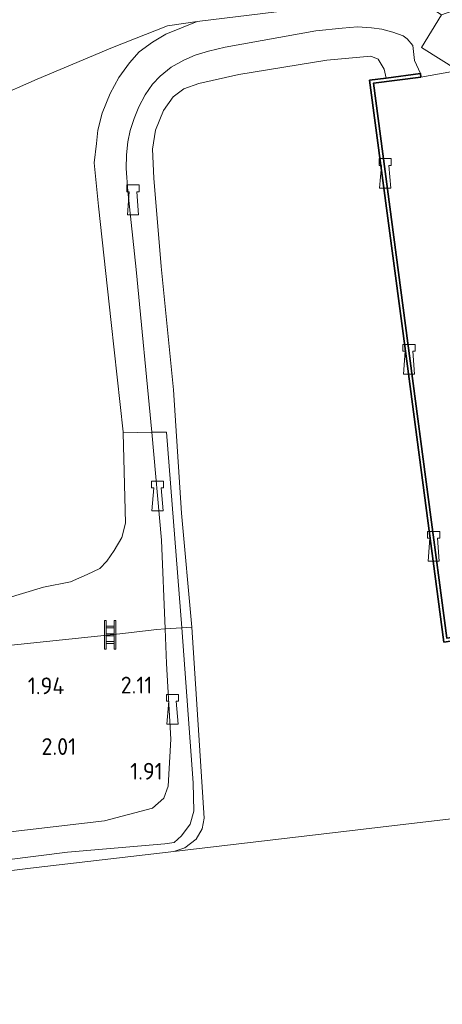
# Model space of a CAD drawing. Extents: x 126429 to 133038, y 413091 to 414846.
# Tile 236 of 256: x 131525 to 131570, y 413751 to 413856. Entities that reach past the tile are written whole.
import ezdxf
from ezdxf.enums import TextEntityAlignment as Align

# ---------------------------------------------------------------- set-up
doc = ezdxf.new("R2010")
doc.units = 0
for name, color, linetype, lineweight in [('B-ME-GK-KADEMUUR-GV', 150, 'Continuous', 35), ('B-ME-GR-GRAS-GV', 60, 'Continuous', 13), ('B-ME-GW-TALUD_KRUIN-G', 90, 'Continuous', 18), ('B-ME-GW-TALUD_TEEN-G', 90, 'Continuous', 18), ('B-ME-IE-MEUBILAIR_WATERWEGMEUBILAIR-S', 150, 'Continuous', 25), ('B-ME-IE-TERREINAFSCHEIDING_DOORGANG-G', 210, 'Continuous', 18), ('B-ME-IE-TERREINAFSCHEIDING_KUNSTMATIG_HEKWERK-G', 20, 'IE-TERREINAFSCHEIDING-KUNSTMATIG', 18), ('B-ME-OB-BEKLEDING_STEEN-GV', 30, 'Continuous', 18), ('B-ME-OB-OEVERVOORZIENING-G', 7, 'Continuous', 18), ('B-ME-OG-HOOGTEPUNT-S', 7, 'Continuous', 25), ('B-ME-OG-WATER_HAVEN-GV', 170, 'Continuous', 18), ('B-ME-OG-WATER_RIVIER-GV', 130, 'Continuous', 18), ('B-ME-VH-VERHARDING_ASFALT-GV', 252, 'Continuous', 18)]:
    doc.layers.add(name, color=color, linetype=linetype, lineweight=lineweight)
doc.layers.add('B-ME-OG-BEBOUWING_TRAP-S', color=7, linetype='Continuous')
doc.styles.add('NLCS-ISO-ANNOTATIVE-T18', font='NLCS-ISO.ttf', dxfattribs={"height": 1.8})
doc.linetypes.add('IE-TERREINAFSCHEIDING-KUNSTMATIG', pattern='A,4,[82,NLCS.SHX,S=0.75,R=90,X=0,Y=0],4,-2', length=10)

# ---------------------------------------------------------------- blocks, each defined once
blk = doc.blocks.new('SIE-WATER_BOLDER-SO')
at = {"color": 0, "linetype": 'ByBlock', "lineweight": 18}
blk.add_lwpolyline([(0.4, 0.87), (0.6, -1.59), (-0.6, -1.59), (-0.4, 0.87), (-0.65, 0.87), (-0.65, 1.59), (0.65, 1.59), (0.65, 0.87)], close=True, dxfattribs=at)
blk = doc.blocks.new('SAL-HOOGTELABEL-SO')
at = {"color": 0, "linetype": 'ByBlock', "lineweight": -2, "style": 'NLCS-ISO-ANNOTATIVE-T18'}
blk.add_attdef('HOOGTE', text='', height=1.8, dxfattribs=at).set_placement((2.79, 0), align=Align.RIGHT)
blk = doc.blocks.new('SOG-WEG_TRAP-SO')
at = {"color": 0, "linetype": 'ByBlock', "lineweight": 18}
for points in [[(-0.42, -1.55), (-0.42, 1.55), (-0.62, 1.55), (-0.62, -1.55)], [(0.42, 1.55), (0.62, 1.55), (0.62, -1.55), (0.42, -1.55)]]:
    blk.add_lwpolyline(points, close=True, dxfattribs=at)
for points in [[(0.42, 0.93), (-0.42, 0.93)], [(0.42, 0.73), (-0.42, 0.73)], [(0.42, 0.1), (-0.42, 0.1)], [(0.42, -0.1), (-0.42, -0.1)], [(0.42, -0.72), (-0.42, -0.72)], [(0.42, -0.92), (-0.42, -0.92)]]:
    blk.add_lwpolyline(points, dxfattribs=at)

msp = doc.modelspace()

# ---------------------------------------------------------------- linework, layer by layer
at = {"layer": 'B-ME-GK-KADEMUUR-GV'}
msp.add_polyline3d([(131566.585, 413819.907, 2.568), (131570.518, 413790.175, 2.558), (131579.917, 413791.569, 2.526), (131579.971, 413791.207, 2.375), (131576.329, 413790.667, 0.9), (131570.204, 413789.758, 0.9), (131566.222, 413819.859, 0.9), (131562.241, 413849.959, 0.9), (131564.031, 413850.193, 0.9), (131567.681, 413850.67, 2.45), (131567.728, 413850.307, 2.558), (131562.652, 413849.644, 2.577)], close=True, dxfattribs=at)
at = {"layer": 'B-ME-GR-GRAS-GV'}
for points in [[(131642.262, 413871.107, 4.619), (131635.694, 413870.083, 4.704), (131631.408, 413869.617, 4.71), (131626.782, 413868.781, 4.444), (131620.761, 413867.923, 4.155), (131611.477, 413866.345, 3.987), (131601.108, 413864.446, 3.521), (131588.19, 413862.034, 3.458), (131580.651, 413860.295, 3.372), (131575.656, 413859.037, 3.324), (131574, 413858.483, 3.21), (131572.667, 413857.931, 3.073), (131569.944, 413856.975, 2.582), (131568.281, 413858.061, 2.872), (131566.747, 413858.863, 3.055), (131565.45, 413858.933, 2.838), (131562.965, 413858.733, 2.626), (131560.767, 413858.333, 2.534), (131543.77, 413856.239, 2.684), (131540.586, 413855.799, 2.847), (131534.69, 413853.478, 3.509), (131526.628, 413850.078, 4.884), (131522.057, 413848.061, 6.209)], [(131522.057, 413848.061, 6.209), (131526.628, 413850.078, 4.884), (131534.69, 413853.478, 3.509), (131540.586, 413855.799, 2.847), (131543.77, 413856.239, 2.684), (131540.408, 413854.907, 2.529), (131538.963, 413854.046, 2.586), (131537.543, 413853.014, 2.599), (131536.501, 413851.83, 2.594), (131535.354, 413850.245, 2.594), (131534.438, 413848.55, 2.594), (131533.593, 413846.426, 2.615), (131533.135, 413844.622, 2.619), (131532.961, 413843.178, 2.611), (131532.742, 413841.107, 2.566), (131533.201, 413836.464, 2.453), (131534.558, 413824.019, 2.291), (131535.837, 413812.305, 2.27), (131535.84, 413812.19, 2.268), (131536.09, 413802.499, 2.08), (131535.692, 413800.962, 2.225), (131534.871, 413799.565, 2.121), (131534.081, 413798.448, 2.155), (131533.346, 413797.657, 2.15), (131531.979, 413796.99, 2.133), (131530.202, 413796.222, 2.12), (131527.316, 413795.652, 2.183), (131523.157, 413794.406, 2.199)], [(131523.157, 413794.406, 2.199), (131527.316, 413795.652, 2.183), (131530.202, 413796.222, 2.12), (131531.979, 413796.99, 2.133), (131533.346, 413797.657, 2.15), (131534.081, 413798.448, 2.155), (131534.871, 413799.565, 2.121), (131535.692, 413800.962, 2.225), (131536.09, 413802.499, 2.08), (131535.84, 413812.19, 2.268), (131538.904, 413812.272, 1.95), (131539.956, 413800.677, 1.885), (131540.323, 413791.196, 1.836), (131539.437, 413791.116, 1.946), (131535.463, 413790.651, 2.104), (131511.2, 413788.108, 2.027)], [(131511.186, 413767.966, 1.704), (131533.847, 413770.63, 1.679), (131538.979, 413771.957, 1.691), (131540.189, 413773.025, 1.729), (131540.66, 413774.329, 1.766), (131540.938, 413779.362, 1.766), (131540.467, 413787.458, 1.816), (131540.323, 413791.196, 1.836), (131542.115, 413791.295, 1.496), (131543.327, 413774.669, 1.221), (131543.424, 413771.637, 1.128), (131543.003, 413770.274, 1.132), (131542.092, 413768.989, 1.132), (131541.287, 413768.28, 1.12), (131540.286, 413768.151, 1.059), (131529.864, 413767.27, 1.217), (131516.56, 413765.561, 1.205)], [(131511.2, 413788.108, 2.027), (131535.463, 413790.651, 2.104), (131539.437, 413791.116, 1.946), (131540.323, 413791.196, 1.836), (131540.467, 413787.458, 1.816), (131540.938, 413779.362, 1.766), (131540.66, 413774.329, 1.766), (131540.189, 413773.025, 1.729), (131538.979, 413771.957, 1.691), (131533.847, 413770.63, 1.679), (131511.186, 413767.966, 1.704)]]:
    msp.add_polyline3d(points, dxfattribs=at)
msp.add_polyline3d([(131542.115, 413791.295, 1.496), (131540.323, 413791.196, 1.836), (131539.956, 413800.677, 1.885), (131538.904, 413812.272, 1.95), (131540.486, 413812.242, 1.517)], close=True, dxfattribs=at)
at = {"layer": 'B-ME-GW-TALUD_KRUIN-G'}
for points in [[(131567.681, 413850.67, 2.45), (131567.054, 413852.059, 2.513), (131566.875, 413853.673, 2.513), (131566.275, 413854.396, 2.489), (131565.83, 413854.711, 2.424), (131564.723, 413855.096, 2.364), (131563.542, 413855.44, 2.343), (131562.453, 413855.582, 2.307), (131560.933, 413855.666, 2.311), (131559.309, 413855.542, 2.339), (131556.489, 413855.266, 2.335), (131546.768, 413853.511, 2.347), (131544.978, 413853.067, 2.343), (131543.551, 413852.636, 2.323), (131542.333, 413852.099, 2.323), (131540.968, 413851.375, 2.319), (131539.815, 413850.399, 2.319), (131538.995, 413849.553, 2.311), (131538.204, 413848.39, 2.274), (131537.53, 413847.099, 2.27), (131537.024, 413845.855, 2.25), (131536.574, 413844.572, 2.242), (131536.332, 413843.351, 2.226), (131536.183, 413841.986, 2.222), (131536.174, 413840.519, 2.246), (131536.339, 413838.091, 2.137), (131537.225, 413829.674, 2.011), (131538.904, 413812.272, 1.95), (131539.956, 413800.677, 1.885), (131540.323, 413791.196, 1.836), (131540.467, 413787.458, 1.816)], [(131540.467, 413787.458, 1.816), (131540.938, 413779.362, 1.766), (131540.66, 413774.329, 1.766), (131540.189, 413773.025, 1.729), (131538.979, 413771.957, 1.691), (131533.847, 413770.63, 1.679), (131511.186, 413767.966, 1.704), (131490.048, 413765.078, 1.566), (131467.231, 413762.736, 1.566), (131448.51, 413760.821, 1.641), (131429.924, 413758.803, 1.641), (131410.25, 413757.22, 1.641), (131389.169, 413755.266, 1.504), (131374.45, 413754.373, 1.359)]]:
    msp.add_polyline3d(points, dxfattribs=at)
at = {"layer": 'B-ME-GW-TALUD_TEEN-G'}
for points in [[(131543.77, 413856.239, 2.684), (131560.767, 413858.333, 2.534), (131562.965, 413858.733, 2.626), (131565.45, 413858.933, 2.838), (131566.747, 413858.863, 3.055), (131568.281, 413858.061, 2.872), (131569.944, 413856.975, 2.582)], [(131523.157, 413794.406, 2.199), (131527.316, 413795.652, 2.183), (131530.202, 413796.222, 2.12), (131531.979, 413796.99, 2.133), (131533.346, 413797.657, 2.15), (131534.081, 413798.448, 2.155), (131534.871, 413799.565, 2.121), (131535.692, 413800.962, 2.225), (131536.09, 413802.499, 2.08), (131535.84, 413812.19, 2.268), (131535.837, 413812.305, 2.27), (131534.558, 413824.019, 2.291), (131533.201, 413836.464, 2.453), (131532.742, 413841.107, 2.566), (131532.961, 413843.178, 2.611), (131533.135, 413844.622, 2.619), (131533.593, 413846.426, 2.615), (131534.438, 413848.55, 2.594), (131535.354, 413850.245, 2.594), (131536.501, 413851.83, 2.594), (131537.543, 413853.014, 2.599), (131538.963, 413854.046, 2.586), (131540.408, 413854.907, 2.529), (131543.77, 413856.239, 2.684)]]:
    msp.add_polyline3d(points, dxfattribs=at)
at = {"layer": 'B-ME-IE-TERREINAFSCHEIDING_DOORGANG-G'}
for points in [[(131567.818, 413853.461, 2.566), (131569.944, 413856.975, 2.582)], [(131535.463, 413790.651, 2.104), (131539.437, 413791.116, 1.946)]]:
    msp.add_polyline3d(points, dxfattribs=at)
at = {"layer": 'B-ME-IE-TERREINAFSCHEIDING_KUNSTMATIG_HEKWERK-G'}
for points in [[(131520.856, 413847.708, 6.375), (131522.057, 413848.061, 6.209), (131526.628, 413850.078, 4.884), (131534.69, 413853.478, 3.509), (131540.586, 413855.799, 2.847), (131543.77, 413856.239, 2.684)], [(131404.438, 413784.413, 2.911), (131404.491, 413784.076, 2.857), (131405.049, 413780.541, 2.291), (131405.666, 413777.165, 2.128), (131428.205, 413779.427, 2.21), (131457.077, 413782.487, 2.177), (131487.613, 413785.812, 2.133), (131511.2, 413788.108, 2.027), (131535.463, 413790.651, 2.104)], [(131539.437, 413791.116, 1.946), (131540.323, 413791.196, 1.836), (131542.115, 413791.295, 1.496), (131543.191, 413791.352, 0.9)]]:
    msp.add_polyline3d(points, dxfattribs=at)
at = {"layer": 'B-ME-OB-BEKLEDING_STEEN-GV'}
for points in [[(131569.944, 413856.975, 2.582), (131567.818, 413853.461, 2.566), (131571.741, 413850.999, 2.627), (131567.728, 413850.307, 2.558), (131567.681, 413850.67, 2.45), (131567.054, 413852.059, 2.513), (131566.875, 413853.673, 2.513), (131566.275, 413854.396, 2.489), (131565.83, 413854.711, 2.424), (131564.723, 413855.096, 2.364), (131563.542, 413855.44, 2.343), (131562.453, 413855.582, 2.307), (131560.933, 413855.666, 2.311), (131559.309, 413855.542, 2.339), (131556.489, 413855.266, 2.335), (131546.768, 413853.511, 2.347), (131544.978, 413853.067, 2.343), (131543.551, 413852.636, 2.323), (131542.333, 413852.099, 2.323), (131540.968, 413851.375, 2.319), (131539.815, 413850.399, 2.319), (131538.995, 413849.553, 2.311), (131538.204, 413848.39, 2.274), (131537.53, 413847.099, 2.27), (131537.024, 413845.855, 2.25), (131536.574, 413844.572, 2.242), (131536.332, 413843.351, 2.226), (131536.183, 413841.986, 2.222), (131536.174, 413840.519, 2.246), (131536.339, 413838.091, 2.137), (131537.225, 413829.674, 2.011), (131538.904, 413812.272, 1.95), (131535.84, 413812.19, 2.268), (131535.837, 413812.305, 2.27), (131534.558, 413824.019, 2.291), (131533.201, 413836.464, 2.453), (131532.742, 413841.107, 2.566), (131532.961, 413843.178, 2.611), (131533.135, 413844.622, 2.619), (131533.593, 413846.426, 2.615), (131534.438, 413848.55, 2.594), (131535.354, 413850.245, 2.594), (131536.501, 413851.83, 2.594), (131537.543, 413853.014, 2.599), (131538.963, 413854.046, 2.586), (131540.408, 413854.907, 2.529), (131543.77, 413856.239, 2.684), (131560.767, 413858.333, 2.534)], [(131516.56, 413765.561, 1.205), (131529.864, 413767.27, 1.217), (131540.286, 413768.151, 1.059), (131541.287, 413768.28, 1.12), (131542.092, 413768.989, 1.132), (131543.003, 413770.274, 1.132), (131543.424, 413771.637, 1.128), (131543.327, 413774.669, 1.221), (131542.115, 413791.295, 1.496), (131543.191, 413791.352, 0.9), (131544.017, 413778.672, 0.9), (131544.526, 413770.907, 0.9), (131544.295, 413769.748, 0.9), (131543.644, 413768.639, 0.9), (131542.425, 413767.708, 0.9), (131541.258, 413767.312, 0.9), (131525.923, 413765.54, 0.9), (131511.238, 413763.713, 0.9)]]:
    msp.add_polyline3d(points, dxfattribs=at)
msp.add_polyline3d([(131566.875, 413853.673, 2.513), (131567.054, 413852.059, 2.513), (131567.681, 413850.67, 2.45), (131564.031, 413850.193, 0.9), (131563.801, 413851.145, 0.9), (131563.165, 413852.223, 0.9), (131562.383, 413852.552, 0.9), (131557.672, 413852.108, 0.9), (131548.231, 413850.56, 0.9), (131543.958, 413849.62, 0.9), (131542.344, 413849.036, 0.9), (131541.195, 413848.196, 0.9), (131540.151, 413846.727, 0.9), (131539.283, 413844.607, 0.9), (131538.962, 413842.583, 0.9), (131539.106, 413839.482, 0.9), (131539.913, 413829.993, 0.9), (131541.222, 413816.783, 0.9), (131542.099, 413803.591, 0.9), (131543.191, 413791.352, 0.9), (131542.115, 413791.295, 1.496), (131540.486, 413812.242, 1.517), (131538.904, 413812.272, 1.95), (131537.225, 413829.674, 2.011), (131536.339, 413838.091, 2.137), (131536.174, 413840.519, 2.246), (131536.183, 413841.986, 2.222), (131536.332, 413843.351, 2.226), (131536.574, 413844.572, 2.242), (131537.024, 413845.855, 2.25), (131537.53, 413847.099, 2.27), (131538.204, 413848.39, 2.274), (131538.995, 413849.553, 2.311), (131539.815, 413850.399, 2.319), (131540.968, 413851.375, 2.319), (131542.333, 413852.099, 2.323), (131543.551, 413852.636, 2.323), (131544.978, 413853.067, 2.343), (131546.768, 413853.511, 2.347), (131556.489, 413855.266, 2.335), (131559.309, 413855.542, 2.339), (131560.933, 413855.666, 2.311), (131562.453, 413855.582, 2.307), (131563.542, 413855.44, 2.343), (131564.723, 413855.096, 2.364), (131565.83, 413854.711, 2.424), (131566.275, 413854.396, 2.489)], close=True, dxfattribs=at)
at = {"layer": 'B-ME-OB-OEVERVOORZIENING-G'}
msp.add_polyline3d([(131511.238, 413763.713, 0.9), (131525.923, 413765.54, 0.9), (131541.258, 413767.312, 0.9), (131542.425, 413767.708, 0.9), (131543.644, 413768.639, 0.9), (131544.295, 413769.748, 0.9), (131544.526, 413770.907, 0.9), (131544.017, 413778.672, 0.9), (131543.191, 413791.352, 0.9), (131542.099, 413803.591, 0.9), (131541.222, 413816.783, 0.9), (131539.913, 413829.993, 0.9), (131539.106, 413839.482, 0.9), (131538.962, 413842.583, 0.9), (131539.283, 413844.607, 0.9), (131540.151, 413846.727, 0.9), (131541.195, 413848.196, 0.9), (131542.344, 413849.036, 0.9), (131543.958, 413849.62, 0.9), (131548.231, 413850.56, 0.9), (131557.672, 413852.108, 0.9), (131562.383, 413852.552, 0.9), (131563.165, 413852.223, 0.9), (131563.801, 413851.145, 0.9), (131564.031, 413850.193, 0.9), (131562.241, 413849.959, 0.9), (131566.222, 413819.859, 0.9), (131570.204, 413789.758, 0.9)], dxfattribs=at)
at = {"layer": 'B-ME-OG-WATER_HAVEN-GV'}
msp.add_polyline3d([(131580.702, 413771.971, 0.9), (131541.258, 413767.312, 0.9), (131542.425, 413767.708, 0.9), (131543.644, 413768.639, 0.9), (131544.295, 413769.748, 0.9), (131544.526, 413770.907, 0.9), (131544.017, 413778.672, 0.9), (131543.191, 413791.352, 0.9), (131542.099, 413803.591, 0.9), (131541.222, 413816.783, 0.9), (131539.913, 413829.993, 0.9), (131539.106, 413839.482, 0.9), (131538.962, 413842.583, 0.9), (131539.283, 413844.607, 0.9), (131540.151, 413846.727, 0.9), (131541.195, 413848.196, 0.9), (131542.344, 413849.036, 0.9), (131543.958, 413849.62, 0.9), (131548.231, 413850.56, 0.9), (131557.672, 413852.108, 0.9), (131562.383, 413852.552, 0.9), (131563.165, 413852.223, 0.9), (131563.801, 413851.145, 0.9), (131564.031, 413850.193, 0.9), (131562.241, 413849.959, 0.9), (131566.222, 413819.859, 0.9), (131570.204, 413789.758, 0.9)], dxfattribs=at)
at = {"layer": 'B-ME-OG-WATER_RIVIER-GV'}
msp.add_polyline3d([(131511.238, 413763.713, 0.9), (131525.923, 413765.54, 0.9), (131541.258, 413767.312, 0.9), (131580.702, 413771.971, 0.9), (131584.512, 413772.346, 0.9), (131593.728, 413773.191, 0.9), (131598.203, 413773.888, 0.9), (131599.885, 413774.449, 0.9), (131685.99, 413786.981, 0.9), (131694.575, 413788.426, 0.9), (131710.156, 413790.8, 0.9), (131719.382, 413792.385, 0.9), (131720.948, 413792.513, 0.9), (131697.183, 413573.571, 0.9)], dxfattribs=at)
at = {"layer": 'B-ME-VH-VERHARDING_ASFALT-GV'}
msp.add_polyline3d([(131570.518, 413790.175, 2.558), (131566.585, 413819.907, 2.568), (131562.652, 413849.644, 2.577), (131567.728, 413850.307, 2.558), (131571.741, 413850.999, 2.627), (131567.818, 413853.461, 2.566), (131569.944, 413856.975, 2.582)], dxfattribs=at)

# ---------------------------------------------------------------- block references
at = {"layer": 'B-ME-IE-MEUBILAIR_WATERWEGMEUBILAIR-S'}
for p in [(131563.9, 413839.971, 2.574), (131536.89, 413837.148, 1.934), (131566.466, 413820.072, 2.594), (131539.522, 413805.427, 1.901), (131569.103, 413800.039, 2.582), (131541.112, 413782.576, 1.876)]:
    msp.add_blockref('SIE-WATER_BOLDER-SO', p, dxfattribs=at)
at = {"layer": 'B-ME-OG-BEBOUWING_TRAP-S'}
msp.add_blockref('SOG-WEG_TRAP-SO', (131534.446, 413790.544, 2.101), dxfattribs=at)
at = {"layer": 'B-ME-OG-HOOGTEPUNT-S'}
for p, values in [((131536.176, 413784.26, 2.112), {'HOOGTE': '2.11'}), ((131526.748, 413784.178, 1.935), {'HOOGTE': '1.94'}), ((131528.009, 413777.675, 2.01), {'HOOGTE': '2.01'}), ((131537.283, 413775.029, 1.912), {'HOOGTE': '1.91'})]:
    msp.add_blockref('SAL-HOOGTELABEL-SO', p, dxfattribs=at).add_auto_attribs(values)

doc.saveas('drawing.dxf')
